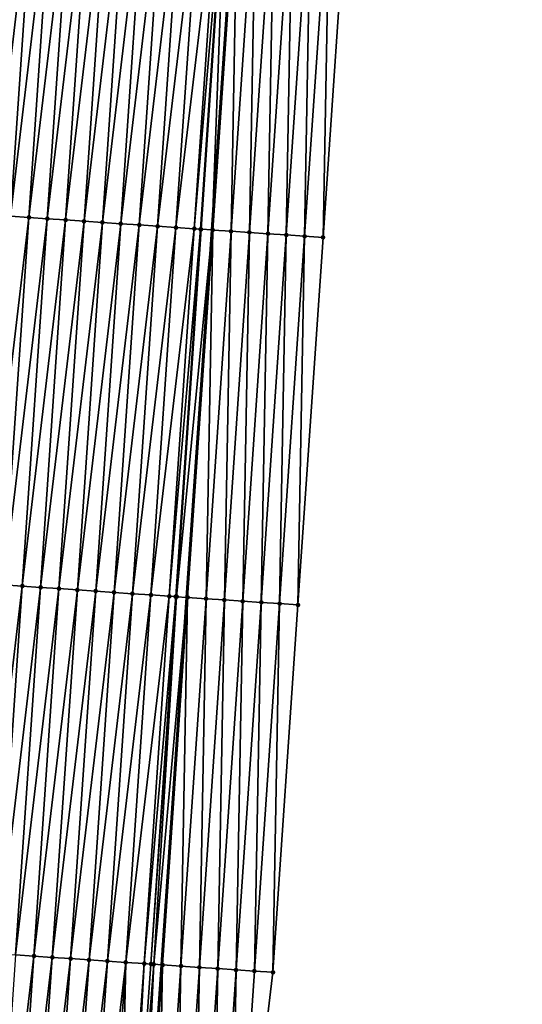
# Model space of a CAD drawing. Header units: feet. Extents: x 2017353 to 2024169, y 808050 to 818690.
# Tile 90 of 256: x 2023565 to 2023592, y 811357 to 811410. Entities that reach past the tile are written whole.
import ezdxf

# ---------------------------------------------------------------- set-up
doc = ezdxf.new("R2010")
doc.units = ezdxf.units.FT
doc.header["$MEASUREMENT"] = 0
for name, color, linetype, lineweight in [('EP_Travel Lane', 172, 'Continuous', 53), ('SB-Road Shots', 141, 'Continuous', 100), ('SB-Road X-Section', 40, 'Continuous', 13)]:
    doc.layers.add(name, color=color, linetype=linetype, lineweight=lineweight)
doc.layers.add('I-77-MM15-17_SB-Surface-BORDER', color=7, linetype='Continuous')
doc.layers.add('I-77-MM15-17_SB-Surface-TIN', color=7, linetype='Continuous')

msp = doc.modelspace()

# ---------------------------------------------------------------- linework, layer by layer
at = {"layer": 'EP_Travel Lane'}
msp.add_polyline3d([(2023567.18031618, 811279.3939575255, 320.1614536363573), (2023568.589652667, 811299.3339536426, 320.8021809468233), (2023569.999047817, 811319.2747797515, 321.4175277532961), (2023571.38053026, 811339.2467357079, 322.0520526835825), (2023572.744082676, 811359.1902899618, 322.6817443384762), (2023574.107673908, 811379.1344119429, 323.2923498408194), (2023575.471288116, 811399.0788699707, 323.8916580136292), (2023576.834903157, 811419.0233401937, 324.4905560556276), (2023578.198521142, 811438.967853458, 325.0880071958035), (2023579.562068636, 811458.9113357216, 325.7201228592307), (2023580.925694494, 811478.8559641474, 326.313700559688), (2023582.289380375, 811498.8014704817, 326.8777642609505), (2023583.653074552, 811518.7470981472, 327.4377508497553), (2023585.049399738, 811538.6586543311, 327.9802378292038), (2023586.46668527, 811558.6015391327, 328.5107749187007), (2023587.883992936, 811578.544735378, 329.0270137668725), (2023589.301378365, 811598.4890258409, 329.4930151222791)], dxfattribs=at)
at = {"layer": 'I-77-MM15-17_SB-Surface-BORDER', "color": 3, "linetype": 'Continuous', "lineweight": -3}
msp.add_polyline3d([(2023592.310642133, 811598.2756217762, 329.4737199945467), (2023590.893465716, 811578.3311413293, 329.0157191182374), (2023589.476391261, 811558.388095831, 328.491837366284), (2023589.056928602, 811538.3759568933, 327.8860563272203), (2023587.662680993, 811518.4773246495, 327.3121175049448), (2023587.299861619, 811498.465883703, 326.6696609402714), (2023585.939185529, 811478.5199303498, 326.1136857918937), (2023584.578525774, 811458.5742164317, 325.5496612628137), (2023584.215761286, 811438.5635800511, 324.8801512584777), (2023582.855196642, 811418.6192603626, 324.2692525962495), (2023581.494570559, 811398.6740400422, 323.6886316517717), (2023580.133998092, 811378.7296056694, 323.0815883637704), (2023578.773467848, 811358.7857902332, 322.4537376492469), (2023576.415102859, 811338.9077844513, 321.9015385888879), (2023575.034738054, 811318.924020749, 321.2605732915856), (2023573.625428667, 811298.9843918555, 320.6086090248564), (2023572.21616429, 811279.0453998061, 319.9371728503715)], dxfattribs=at)
at = {"layer": 'I-77-MM15-17_SB-Surface-TIN', "color": 128, "linetype": 'Continuous', "lineweight": -3}
for points in [[(2023565.894517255, 811419.7748367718, 324.3177680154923), (2023564.896854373, 811419.8431657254, 324.3087253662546), (2023563.536257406, 811399.8983722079, 323.7137559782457)], [(2023564.533895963, 811399.8296866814, 323.7347859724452), (2023565.894517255, 811419.7748367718, 324.3177680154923), (2023563.536257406, 811399.8983722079, 323.7137559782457)], [(2023564.533895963, 811399.8296866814, 323.7347859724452), (2023566.892153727, 811419.7061206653, 324.339826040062), (2023565.894517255, 811419.7748367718, 324.3177680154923)], [(2023564.533895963, 811399.8296866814, 323.7347859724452), (2023565.531531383, 811399.7609551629, 323.7573621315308), (2023566.892153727, 811419.7061206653, 324.339826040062)], [(2023565.531531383, 811399.7609551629, 323.7573621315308), (2023567.88979591, 811419.637488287, 324.3590692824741), (2023566.892153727, 811419.7061206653, 324.339826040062)], [(2023565.531531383, 811399.7609551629, 323.7573621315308), (2023566.529177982, 811399.6923875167, 323.7744291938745), (2023567.88979591, 811419.637488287, 324.3590692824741)], [(2023566.529177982, 811399.6923875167, 323.7744291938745), (2023568.887442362, 811419.568918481, 324.3762089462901), (2023567.88979591, 811419.637488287, 324.3590692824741)], [(2023566.529177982, 811399.6923875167, 323.7744291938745), (2023567.52682601, 811399.6238408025, 323.7907925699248), (2023568.887442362, 811419.568918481, 324.3762089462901)], [(2023567.52682601, 811399.6238408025, 323.7907925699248), (2023569.885095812, 811419.5004512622, 324.3898998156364), (2023568.887442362, 811419.568918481, 324.3762089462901)], [(2023567.52682601, 811399.6238408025, 323.7907925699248), (2023568.524478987, 811399.5553666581, 323.804716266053), (2023569.885095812, 811419.5004512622, 324.3898998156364)], [(2023568.524478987, 811399.5553666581, 323.804716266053), (2023570.882746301, 811419.4319406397, 324.4050498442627), (2023569.885095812, 811419.5004512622, 324.3898998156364)], [(2023568.524478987, 811399.5553666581, 323.804716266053), (2023569.522133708, 811399.4869180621, 323.8177810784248), (2023570.882746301, 811419.4319406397, 324.4050498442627)], [(2023569.522133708, 811399.4869180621, 323.8177810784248), (2023571.880401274, 811419.3634957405, 324.4179903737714), (2023570.882746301, 811419.4319406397, 324.4050498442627)], [(2023569.522133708, 811399.4869180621, 323.8177810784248), (2023570.519788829, 811399.4184753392, 323.8306484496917), (2023571.880401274, 811419.3634957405, 324.4179903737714)], [(2023570.519788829, 811399.4184753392, 323.8306484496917), (2023572.878055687, 811419.295042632, 324.4312068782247), (2023571.880401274, 811419.3634957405, 324.4179903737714)], [(2023570.519788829, 811399.4184753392, 323.8306484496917), (2023571.517446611, 811399.3500716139, 323.8422047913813), (2023572.878055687, 811419.295042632, 324.4312068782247)], [(2023571.517446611, 811399.3500716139, 323.8422047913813), (2023573.87570054, 811419.2264493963, 324.4491342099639), (2023572.878055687, 811419.295042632, 324.4312068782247)], [(2023571.517446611, 811399.3500716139, 323.8422047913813), (2023572.515096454, 811399.2815515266, 323.8576730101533), (2023573.87570054, 811419.2264493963, 324.4491342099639)], [(2023572.515096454, 811399.2815515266, 323.8576730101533), (2023574.873342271, 811419.1578103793, 324.4686006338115), (2023573.87570054, 811419.2264493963, 324.4491342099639)], [(2023572.515096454, 811399.2815515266, 323.8576730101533), (2023573.512740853, 811399.2129516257, 323.8758244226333), (2023574.873342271, 811419.1578103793, 324.4686006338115)], [(2023573.512740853, 811399.2129516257, 323.8758244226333), (2023575.870985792, 811419.0891976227, 324.4871842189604), (2023574.873342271, 811419.1578103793, 324.4686006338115)], [(2023573.512740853, 811399.2129516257, 323.8758244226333), (2023574.510385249, 811399.1443516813, 323.8939772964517), (2023575.870985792, 811419.0891976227, 324.4871842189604)], [(2023574.510385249, 811399.1443516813, 323.8939772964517), (2023576.183948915, 811419.0676171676, 324.4949036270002), (2023575.870985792, 811419.0891976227, 324.4871842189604)], [(2023574.510385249, 811399.1443516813, 323.8939772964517), (2023574.852015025, 811399.1208106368, 323.9018641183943), (2023576.183948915, 811419.0676171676, 324.4949036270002)], [(2023574.852015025, 811399.1208106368, 323.9018641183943), (2023576.223855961, 811419.0648917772, 324.4950041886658), (2023576.183948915, 811419.0676171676, 324.4949036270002)], [(2023574.852015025, 811399.1208106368, 323.9018641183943), (2023574.872728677, 811399.1193959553, 323.9019188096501), (2023576.223855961, 811419.0648917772, 324.4950041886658)], [(2023574.872728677, 811399.1193959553, 323.9019188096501), (2023575.471288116, 811399.0788699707, 323.8916580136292), (2023576.223855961, 811419.0648917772, 324.4950041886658)], [(2023576.223855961, 811419.0648917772, 324.4950041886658), (2023575.471288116, 811399.0788699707, 323.8916580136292), (2023576.834903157, 811419.0233401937, 324.4905560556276)], [(2023575.508072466, 811399.0763794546, 323.8910274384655), (2023576.834903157, 811419.0233401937, 324.4905560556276), (2023575.471288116, 811399.0788699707, 323.8916580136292)], [(2023575.508072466, 811399.0763794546, 323.8910274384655), (2023576.868660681, 811419.0210446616, 324.4903103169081), (2023576.834903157, 811419.0233401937, 324.4905560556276)], [(2023575.508072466, 811399.0763794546, 323.8910274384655), (2023576.505838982, 811399.0095696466, 323.8489991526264), (2023576.868660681, 811419.0210446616, 324.4903103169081)], [(2023576.505838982, 811399.0095696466, 323.8489991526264), (2023577.866427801, 811418.9542437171, 324.447984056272), (2023576.868660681, 811419.0210446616, 324.4903103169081)], [(2023576.505838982, 811399.0095696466, 323.8489991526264), (2023577.503565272, 811398.9421701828, 323.8267940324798), (2023577.866427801, 811418.9542437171, 324.447984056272)], [(2023577.503565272, 811398.9421701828, 323.8267940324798), (2023578.864169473, 811418.8870697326, 324.4181987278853), (2023577.866427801, 811418.9542437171, 324.447984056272)], [(2023577.503565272, 811398.9421701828, 323.8267940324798), (2023578.501294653, 811398.8748160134, 323.8030661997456), (2023578.864169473, 811418.8870697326, 324.4181987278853)], [(2023578.501294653, 811398.8748160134, 323.8030661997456), (2023579.861907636, 811418.8198443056, 324.390142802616), (2023578.864169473, 811418.8870697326, 324.4181987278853)], [(2023578.501294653, 811398.8748160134, 323.8030661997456), (2023579.499047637, 811398.8078078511, 323.7677062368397), (2023579.861907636, 811418.8198443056, 324.390142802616)], [(2023579.499047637, 811398.8078078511, 323.7677062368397), (2023580.859665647, 811418.7529098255, 324.3523057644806), (2023579.861907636, 811418.8198443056, 324.390142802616)], [(2023579.499047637, 811398.8078078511, 323.7677062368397), (2023580.496806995, 811398.7408931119, 323.7292055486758), (2023580.859665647, 811418.7529098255, 324.3523057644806)], [(2023580.496806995, 811398.7408931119, 323.7292055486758), (2023581.857431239, 811418.6860864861, 324.3107323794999), (2023580.859665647, 811418.7529098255, 324.3523057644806)], [(2023580.496806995, 811398.7408931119, 323.7292055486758), (2023581.494570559, 811398.6740400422, 323.6886316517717), (2023581.857431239, 811418.6860864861, 324.3107323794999)], [(2023581.494570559, 811398.6740400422, 323.6886316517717), (2023582.855196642, 811418.6192603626, 324.2692525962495), (2023581.857431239, 811418.6860864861, 324.3107323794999)], [(2023563.173316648, 811379.885151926, 323.1311174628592), (2023565.531531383, 811399.7609551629, 323.7573621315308), (2023564.533895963, 811399.8296866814, 323.7347859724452)], [(2023563.173316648, 811379.885151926, 323.1311174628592), (2023564.170952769, 811379.8164306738, 323.1533484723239), (2023565.531531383, 811399.7609551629, 323.7573621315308)], [(2023564.170952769, 811379.8164306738, 323.1533484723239), (2023566.529177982, 811399.6923875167, 323.7744291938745), (2023565.531531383, 811399.7609551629, 323.7573621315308)], [(2023564.170952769, 811379.8164306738, 323.1533484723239), (2023565.168594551, 811379.7477924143, 323.1727894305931), (2023566.529177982, 811399.6923875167, 323.7744291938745)], [(2023565.168594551, 811379.7477924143, 323.1727894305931), (2023567.52682601, 811399.6238408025, 323.7907925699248), (2023566.529177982, 811399.6923875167, 323.7744291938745)], [(2023565.168594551, 811379.7477924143, 323.1727894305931), (2023566.166240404, 811379.6792138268, 323.1902243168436), (2023567.52682601, 811399.6238408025, 323.7907925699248)], [(2023566.166240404, 811379.6792138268, 323.1902243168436), (2023568.524478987, 811399.5553666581, 323.804716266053), (2023567.52682601, 811399.6238408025, 323.7907925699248)], [(2023566.166240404, 811379.6792138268, 323.1902243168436), (2023567.163887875, 811379.6106589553, 323.2068619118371), (2023568.524478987, 811399.5553666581, 323.804716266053)], [(2023567.163887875, 811379.6106589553, 323.2068619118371), (2023569.522133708, 811399.4869180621, 323.8177810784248), (2023568.524478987, 811399.5553666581, 323.804716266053)], [(2023567.163887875, 811379.6106589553, 323.2068619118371), (2023568.161544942, 811379.5422447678, 323.2187699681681), (2023569.522133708, 811399.4869180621, 323.8177810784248)], [(2023568.161544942, 811379.5422447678, 323.2187699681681), (2023570.519788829, 811399.4184753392, 323.8306484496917), (2023569.522133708, 811399.4869180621, 323.8177810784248)], [(2023568.161544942, 811379.5422447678, 323.2187699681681), (2023569.159203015, 811379.4738453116, 323.2301827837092), (2023570.519788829, 811399.4184753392, 323.8306484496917)], [(2023569.159203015, 811379.4738453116, 323.2301827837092), (2023571.517446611, 811399.3500716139, 323.8422047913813), (2023570.519788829, 811399.4184753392, 323.8306484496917)], [(2023569.159203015, 811379.4738453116, 323.2301827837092), (2023570.156856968, 811379.4053854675, 323.2436257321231), (2023571.517446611, 811399.3500716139, 323.8422047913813)], [(2023570.156856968, 811379.4053854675, 323.2436257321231), (2023572.515096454, 811399.2815515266, 323.8576730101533), (2023571.517446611, 811399.3500716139, 323.8422047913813)], [(2023570.156856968, 811379.4053854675, 323.2436257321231), (2023571.154506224, 811379.3368567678, 323.2593834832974), (2023572.515096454, 811399.2815515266, 323.8576730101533)], [(2023571.154506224, 811379.3368567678, 323.2593834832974), (2023573.512740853, 811399.2129516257, 323.8758244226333), (2023572.515096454, 811399.2815515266, 323.8576730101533)], [(2023571.154506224, 811379.3368567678, 323.2593834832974), (2023572.152145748, 811379.2681853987, 323.2799375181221), (2023573.512740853, 811399.2129516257, 323.8758244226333)], [(2023572.152145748, 811379.2681853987, 323.2799375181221), (2023574.510385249, 811399.1443516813, 323.8939772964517), (2023573.512740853, 811399.2129516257, 323.8758244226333)], [(2023572.152145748, 811379.2681853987, 323.2799375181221), (2023573.149800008, 811379.199730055, 323.2932291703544), (2023574.510385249, 811399.1443516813, 323.8939772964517)], [(2023573.149800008, 811379.199730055, 323.2932291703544), (2023574.852015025, 811399.1208106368, 323.9018641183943), (2023574.510385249, 811399.1443516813, 323.8939772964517)], [(2023573.149800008, 811379.199730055, 323.2932291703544), (2023573.502983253, 811379.1754453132, 323.2996282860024), (2023574.852015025, 811399.1208106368, 323.9018641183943)], [(2023573.502983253, 811379.1754453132, 323.2996282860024), (2023574.872728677, 811399.1193959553, 323.9019188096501), (2023574.852015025, 811399.1208106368, 323.9018641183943)], [(2023573.502983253, 811379.1754453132, 323.2996282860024), (2023573.55087166, 811379.172174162, 323.2997719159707), (2023574.872728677, 811399.1193959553, 323.9019188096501)], [(2023573.55087166, 811379.172174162, 323.2997719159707), (2023575.471288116, 811399.0788699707, 323.8916580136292), (2023574.872728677, 811399.1193959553, 323.9019188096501)], [(2023573.55087166, 811379.172174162, 323.2997719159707), (2023574.107673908, 811379.1344119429, 323.2923498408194), (2023575.471288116, 811399.0788699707, 323.8916580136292)], [(2023574.147484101, 811379.1317120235, 323.2918191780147), (2023575.471288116, 811399.0788699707, 323.8916580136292), (2023574.107673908, 811379.1344119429, 323.2923498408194)], [(2023574.147484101, 811379.1317120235, 323.2918191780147), (2023575.508072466, 811399.0763794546, 323.8910274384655), (2023575.471288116, 811399.0788699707, 323.8916580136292)], [(2023574.147484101, 811379.1317120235, 323.2918191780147), (2023575.145241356, 811379.064766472, 323.2543543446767), (2023575.508072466, 811399.0763794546, 323.8910274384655)], [(2023575.145241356, 811379.064766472, 323.2543543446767), (2023576.505838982, 811399.0095696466, 323.8489991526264), (2023575.508072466, 811399.0763794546, 323.8910274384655)], [(2023575.145241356, 811379.064766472, 323.2543543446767), (2023576.142983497, 811378.997599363, 323.2243378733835), (2023576.505838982, 811399.0095696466, 323.8489991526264)], [(2023576.142983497, 811378.997599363, 323.2243378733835), (2023577.503565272, 811398.9421701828, 323.8267940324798), (2023576.505838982, 811399.0095696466, 323.8489991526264)], [(2023576.142983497, 811378.997599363, 323.2243378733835), (2023577.140720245, 811378.930353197, 323.1969791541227), (2023577.503565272, 811398.9421701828, 323.8267940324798)], [(2023577.140720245, 811378.930353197, 323.1969791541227), (2023578.501294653, 811398.8748160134, 323.8030661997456), (2023577.503565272, 811398.9421701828, 323.8267940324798)], [(2023577.140720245, 811378.930353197, 323.1969791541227), (2023578.138481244, 811378.8634625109, 323.1576698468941), (2023578.501294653, 811398.8748160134, 323.8030661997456)], [(2023578.138481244, 811378.8634625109, 323.1576698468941), (2023579.499047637, 811398.8078078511, 323.7677062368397), (2023578.501294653, 811398.8748160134, 323.8030661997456)], [(2023578.138481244, 811378.8634625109, 323.1576698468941), (2023579.136241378, 811378.7965591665, 323.1187860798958), (2023579.499047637, 811398.8078078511, 323.7677062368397)], [(2023579.136241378, 811378.7965591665, 323.1187860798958), (2023580.496806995, 811398.7408931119, 323.7292055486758), (2023579.499047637, 811398.8078078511, 323.7677062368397)], [(2023579.136241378, 811378.7965591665, 323.1187860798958), (2023580.133998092, 811378.7296056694, 323.0815883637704), (2023580.496806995, 811398.7408931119, 323.7292055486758)], [(2023580.133998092, 811378.7296056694, 323.0815883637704), (2023581.494570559, 811398.6740400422, 323.6886316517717), (2023580.496806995, 811398.7408931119, 323.7292055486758)], [(2023562.81038546, 811359.8720719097, 322.5437634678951), (2023565.168594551, 811379.7477924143, 323.1727894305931), (2023564.170952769, 811379.8164306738, 323.1533484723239)], [(2023562.81038546, 811359.8720719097, 322.5437634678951), (2023563.808031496, 811359.8034960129, 322.56110789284), (2023565.168594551, 811379.7477924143, 323.1727894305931)], [(2023563.808031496, 811359.8034960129, 322.56110789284), (2023566.166240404, 811379.6792138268, 323.1902243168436), (2023565.168594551, 811379.7477924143, 323.1727894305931)], [(2023563.808031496, 811359.8034960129, 322.56110789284), (2023564.805679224, 811359.7349449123, 322.5776187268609), (2023566.166240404, 811379.6792138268, 323.1902243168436)], [(2023564.805679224, 811359.7349449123, 322.5776187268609), (2023567.163887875, 811379.6106589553, 323.2068619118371), (2023566.166240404, 811379.6792138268, 323.1902243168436)], [(2023564.805679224, 811359.7349449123, 322.5776187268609), (2023565.803325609, 811359.6663741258, 322.5947913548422), (2023567.163887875, 811379.6106589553, 323.2068619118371)], [(2023565.803325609, 811359.6663741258, 322.5947913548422), (2023568.161544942, 811379.5422447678, 323.2187699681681), (2023567.163887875, 811379.6106589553, 323.2068619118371)], [(2023565.803325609, 811359.6663741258, 322.5947913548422), (2023566.800983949, 811359.5979785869, 322.6060724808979), (2023568.161544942, 811379.5422447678, 323.2187699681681)], [(2023566.800983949, 811359.5979785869, 322.6060724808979), (2023569.159203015, 811379.4738453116, 323.2301827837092), (2023568.161544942, 811379.5422447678, 323.2187699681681)], [(2023567.798640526, 811359.5295572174, 322.6182219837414), (2023569.159203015, 811379.4738453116, 323.2301827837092), (2023566.800983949, 811359.5979785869, 322.6060724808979)], [(2023567.798640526, 811359.5295572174, 322.6182219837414), (2023570.156856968, 811379.4053854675, 323.2436257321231), (2023569.159203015, 811379.4738453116, 323.2301827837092)], [(2023567.798640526, 811359.5295572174, 322.6182219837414), (2023568.796298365, 811359.4611543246, 322.629750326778), (2023570.156856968, 811379.4053854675, 323.2436257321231)], [(2023568.796298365, 811359.4611543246, 322.629750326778), (2023571.154506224, 811379.3368567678, 323.2593834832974), (2023570.156856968, 811379.4053854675, 323.2436257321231)], [(2023568.796298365, 811359.4611543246, 322.629750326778), (2023569.793948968, 811359.3926453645, 322.6448444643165), (2023571.154506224, 811379.3368567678, 323.2593834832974)], [(2023569.793948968, 811359.3926453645, 322.6448444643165), (2023572.152145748, 811379.2681853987, 323.2799375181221), (2023571.154506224, 811379.3368567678, 323.2593834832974)], [(2023569.793948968, 811359.3926453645, 322.6448444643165), (2023570.791590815, 811359.3240080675, 322.664253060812), (2023572.152145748, 811379.2681853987, 323.2799375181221)], [(2023570.791590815, 811359.3240080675, 322.664253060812), (2023573.149800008, 811379.199730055, 323.2932291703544), (2023572.152145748, 811379.2681853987, 323.2799375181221)], [(2023570.791590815, 811359.3240080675, 322.664253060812), (2023571.78924052, 811359.2554859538, 322.6797894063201), (2023573.149800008, 811379.199730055, 323.2932291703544)], [(2023571.78924052, 811359.2554859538, 322.6797894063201), (2023573.502983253, 811379.1754453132, 323.2996282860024), (2023573.149800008, 811379.199730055, 323.2932291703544)], [(2023571.78924052, 811359.2554859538, 322.6797894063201), (2023572.150448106, 811359.2306767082, 322.685422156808), (2023573.502983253, 811379.1754453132, 323.2996282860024)], [(2023572.150448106, 811359.2306767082, 322.685422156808), (2023573.55087166, 811379.172174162, 323.2997719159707), (2023573.502983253, 811379.1754453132, 323.2996282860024)], [(2023572.150448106, 811359.2306767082, 322.685422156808), (2023572.307510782, 811359.2199495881, 322.6858435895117), (2023573.55087166, 811379.172174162, 323.2997719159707)], [(2023572.307510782, 811359.2199495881, 322.6858435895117), (2023574.107673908, 811379.1344119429, 323.2923498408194), (2023573.55087166, 811379.172174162, 323.2997719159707)], [(2023572.307510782, 811359.2199495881, 322.6858435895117), (2023572.744082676, 811359.1902899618, 322.6817443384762), (2023574.107673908, 811379.1344119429, 323.2923498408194)], [(2023572.786918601, 811359.1873797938, 322.6813421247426), (2023574.107673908, 811379.1344119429, 323.2923498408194), (2023572.744082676, 811359.1902899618, 322.6817443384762)], [(2023572.786918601, 811359.1873797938, 322.6813421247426), (2023574.147484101, 811379.1317120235, 323.2918191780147), (2023574.107673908, 811379.1344119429, 323.2923498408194)], [(2023572.786918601, 811359.1873797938, 322.6813421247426), (2023573.784693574, 811359.1206939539, 322.6351462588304), (2023574.147484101, 811379.1317120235, 323.2918191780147)], [(2023573.784693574, 811359.1206939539, 322.6351462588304), (2023575.145241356, 811379.064766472, 323.2543543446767), (2023574.147484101, 811379.1317120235, 323.2918191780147)], [(2023573.784693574, 811359.1206939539, 322.6351462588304), (2023574.782431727, 811359.0534683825, 322.6070951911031), (2023575.145241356, 811379.064766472, 323.2543543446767)], [(2023574.782431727, 811359.0534683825, 322.6070951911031), (2023576.142983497, 811378.997599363, 323.2243378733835), (2023575.145241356, 811379.064766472, 323.2543543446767)], [(2023574.782431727, 811359.0534683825, 322.6070951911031), (2023575.780163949, 811358.9861558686, 322.5819669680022), (2023576.142983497, 811378.997599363, 323.2243378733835)], [(2023575.780163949, 811358.9861558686, 322.5819669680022), (2023577.140720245, 811378.930353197, 323.1969791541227), (2023576.142983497, 811378.997599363, 323.2243378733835)], [(2023575.780163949, 811358.9861558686, 322.5819669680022), (2023576.777922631, 811358.9192312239, 322.5437992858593), (2023577.140720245, 811378.930353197, 323.1969791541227)], [(2023576.777922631, 811358.9192312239, 322.5437992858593), (2023578.138481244, 811378.8634625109, 323.1576698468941), (2023577.140720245, 811378.930353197, 323.1969791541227)], [(2023576.777922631, 811358.9192312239, 322.5437992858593), (2023577.7756964, 811358.8525277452, 322.4981963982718), (2023578.138481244, 811378.8634625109, 323.1576698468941)], [(2023577.7756964, 811358.8525277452, 322.4981963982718), (2023579.136241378, 811378.7965591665, 323.1187860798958), (2023578.138481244, 811378.8634625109, 323.1576698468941)], [(2023577.7756964, 811358.8525277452, 322.4981963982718), (2023578.773467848, 811358.7857902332, 322.4537376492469), (2023579.136241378, 811378.7965591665, 323.1187860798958)], [(2023578.773467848, 811358.7857902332, 322.4537376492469), (2023580.133998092, 811378.7296056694, 323.0815883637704), (2023579.136241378, 811378.7965591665, 323.1187860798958)], [(2023563.445125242, 811339.7907815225, 321.9614655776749), (2023565.803325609, 811359.6663741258, 322.5947913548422), (2023564.805679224, 811359.7349449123, 322.5776187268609)], [(2023563.445125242, 811339.7907815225, 321.9614655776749), (2023564.442779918, 811339.7223322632, 321.9745526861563), (2023565.803325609, 811359.6663741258, 322.5947913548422)], [(2023564.442779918, 811339.7223322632, 321.9745526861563), (2023566.800983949, 811359.5979785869, 322.6060724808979), (2023565.803325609, 811359.6663741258, 322.5947913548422)], [(2023564.442779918, 811339.7223322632, 321.9745526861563), (2023565.440433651, 811339.6538692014, 321.9881038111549), (2023566.800983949, 811359.5979785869, 322.6060724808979)], [(2023565.440433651, 811339.6538692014, 321.9881038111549), (2023567.798640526, 811359.5295572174, 322.6182219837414), (2023566.800983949, 811359.5979785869, 322.6060724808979)], [(2023565.440433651, 811339.6538692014, 321.9881038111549), (2023566.438084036, 811339.585357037, 322.0033056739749), (2023567.798640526, 811359.5295572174, 322.6182219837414)], [(2023566.438084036, 811339.585357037, 322.0033056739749), (2023568.796298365, 811359.4611543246, 322.629750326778), (2023567.798640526, 811359.5295572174, 322.6182219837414)], [(2023566.438084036, 811339.585357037, 322.0033056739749), (2023567.435740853, 811339.5169391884, 322.0153368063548), (2023568.796298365, 811359.4611543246, 322.629750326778)], [(2023567.435740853, 811339.5169391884, 322.0153368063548), (2023569.793948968, 811359.3926453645, 322.6448444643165), (2023568.796298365, 811359.4611543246, 322.629750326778)], [(2023567.435740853, 811339.5169391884, 322.0153368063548), (2023568.433392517, 811339.448445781, 322.0299080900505), (2023569.793948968, 811359.3926453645, 322.6448444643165)], [(2023568.433392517, 811339.448445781, 322.0299080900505), (2023570.791590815, 811359.3240080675, 322.664253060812), (2023569.793948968, 811359.3926453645, 322.6448444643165)], [(2023568.433392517, 811339.448445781, 322.0299080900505), (2023569.431041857, 811339.3799183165, 322.0456243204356), (2023570.791590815, 811359.3240080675, 322.664253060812)], [(2023569.431041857, 811339.3799183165, 322.0456243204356), (2023570.335251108, 811339.3179757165, 322.0542948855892), (2023570.791590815, 811359.3240080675, 322.664253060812)], [(2023570.335251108, 811339.3179757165, 322.0542948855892), (2023571.78924052, 811359.2554859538, 322.6797894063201), (2023570.791590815, 811359.3240080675, 322.664253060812)], [(2023570.335251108, 811339.3179757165, 322.0542948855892), (2023570.428704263, 811339.3115823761, 322.0549018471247), (2023571.78924052, 811359.2554859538, 322.6797894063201)], [(2023570.428704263, 811339.3115823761, 322.0549018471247), (2023570.741256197, 811339.2902248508, 322.0561001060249), (2023571.78924052, 811359.2554859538, 322.6797894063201)], [(2023570.741256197, 811339.2902248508, 322.0561001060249), (2023572.150448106, 811359.2306767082, 322.685422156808), (2023571.78924052, 811359.2554859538, 322.6797894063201)], [(2023570.741256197, 811339.2902248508, 322.0561001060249), (2023572.307510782, 811359.2199495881, 322.6858435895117), (2023572.150448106, 811359.2306767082, 322.685422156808)], [(2023570.741256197, 811339.2902248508, 322.0561001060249), (2023571.38053026, 811339.2467357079, 322.0520526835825), (2023572.307510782, 811359.2199495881, 322.6858435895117)], [(2023572.307510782, 811359.2199495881, 322.6858435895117), (2023571.38053026, 811339.2467357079, 322.0520526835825), (2023572.744082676, 811359.1902899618, 322.6817443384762)], [(2023571.426391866, 811339.243615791, 322.0517623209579), (2023572.744082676, 811359.1902899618, 322.6817443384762), (2023571.38053026, 811339.2467357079, 322.0520526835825)], [(2023571.426391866, 811339.243615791, 322.0517623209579), (2023572.786918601, 811359.1873797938, 322.6813421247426), (2023572.744082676, 811359.1902899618, 322.6817443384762)], [(2023571.426391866, 811339.243615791, 322.0517623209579), (2023572.424122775, 811339.1762840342, 322.0272810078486), (2023572.786918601, 811359.1873797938, 322.6813421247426)], [(2023572.424122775, 811339.1762840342, 322.0272810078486), (2023573.784693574, 811359.1206939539, 322.6351462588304), (2023572.786918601, 811359.1873797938, 322.6813421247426)], [(2023572.424122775, 811339.1762840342, 322.0272810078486), (2023573.421873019, 811339.1092357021, 321.9932714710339), (2023573.784693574, 811359.1206939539, 322.6351462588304)], [(2023573.421873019, 811339.1092357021, 321.9932714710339), (2023574.782431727, 811359.0534683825, 322.6070951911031), (2023573.784693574, 811359.1206939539, 322.6351462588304)], [(2023573.421873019, 811339.1092357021, 321.9932714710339), (2023574.419625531, 811339.0422206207, 321.9581441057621), (2023574.782431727, 811359.0534683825, 322.6070951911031)], [(2023574.419625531, 811339.0422206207, 321.9581441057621), (2023575.780163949, 811358.9861558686, 322.5819669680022), (2023574.782431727, 811359.0534683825, 322.6070951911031)], [(2023574.419625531, 811339.0422206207, 321.9581441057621), (2023575.417361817, 811338.9749676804, 321.9310131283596), (2023575.780163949, 811358.9861558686, 322.5819669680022)], [(2023575.417361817, 811338.9749676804, 321.9310131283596), (2023576.777922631, 811358.9192312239, 322.5437992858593), (2023575.780163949, 811358.9861558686, 322.5819669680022)], [(2023575.417361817, 811338.9749676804, 321.9310131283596), (2023576.415102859, 811338.9077844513, 321.9015385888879), (2023576.777922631, 811358.9192312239, 322.5437992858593)], [(2023576.415102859, 811338.9077844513, 321.9015385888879), (2023577.7756964, 811358.8525277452, 322.4981963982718), (2023576.777922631, 811358.9192312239, 322.5437992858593)], [(2023576.415102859, 811338.9077844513, 321.9015385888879), (2023578.773467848, 811358.7857902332, 322.4537376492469), (2023577.7756964, 811358.8525277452, 322.4981963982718)]]:
    msp.add_3dface(points, dxfattribs=at)
at = {"layer": 'SB-Road Shots', "lineweight": 100}
for p in [(2023565.531531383, 811399.7609551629, 323.7573621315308), (2023566.529177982, 811399.6923875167, 323.7744291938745), (2023567.52682601, 811399.6238408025, 323.7907925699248), (2023568.524478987, 811399.5553666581, 323.804716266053), (2023569.522133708, 811399.4869180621, 323.8177810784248), (2023570.519788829, 811399.4184753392, 323.8306484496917), (2023571.517446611, 811399.3500716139, 323.8422047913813), (2023572.515096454, 811399.2815515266, 323.8576730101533), (2023573.512740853, 811399.2129516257, 323.8758244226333), (2023574.510385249, 811399.1443516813, 323.8939772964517), (2023574.852015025, 811399.1208106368, 323.9018641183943), (2023574.872728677, 811399.1193959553, 323.9019188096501), (2023575.508072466, 811399.0763794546, 323.8910274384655), (2023576.505838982, 811399.0095696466, 323.8489991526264), (2023577.503565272, 811398.9421701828, 323.8267940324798), (2023578.501294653, 811398.8748160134, 323.8030661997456), (2023579.499047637, 811398.8078078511, 323.7677062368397), (2023580.496806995, 811398.7408931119, 323.7292055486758), (2023581.494570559, 811398.6740400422, 323.6886316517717), (2023565.168594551, 811379.7477924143, 323.1727894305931), (2023566.166240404, 811379.6792138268, 323.1902243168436), (2023567.163887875, 811379.6106589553, 323.2068619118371), (2023568.161544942, 811379.5422447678, 323.2187699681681), (2023569.159203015, 811379.4738453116, 323.2301827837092), (2023570.156856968, 811379.4053854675, 323.2436257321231), (2023571.154506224, 811379.3368567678, 323.2593834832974), (2023572.152145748, 811379.2681853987, 323.2799375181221), (2023573.149800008, 811379.199730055, 323.2932291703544), (2023573.502983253, 811379.1754453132, 323.2996282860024), (2023573.55087166, 811379.172174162, 323.2997719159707), (2023574.147484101, 811379.1317120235, 323.2918191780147), (2023575.145241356, 811379.064766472, 323.2543543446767), (2023576.142983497, 811378.997599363, 323.2243378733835), (2023577.140720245, 811378.930353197, 323.1969791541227), (2023578.138481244, 811378.8634625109, 323.1576698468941), (2023579.136241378, 811378.7965591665, 323.1187860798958), (2023580.133998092, 811378.7296056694, 323.0815883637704), (2023565.803325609, 811359.6663741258, 322.5947913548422), (2023566.800983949, 811359.5979785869, 322.6060724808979), (2023567.798640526, 811359.5295572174, 322.6182219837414), (2023568.796298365, 811359.4611543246, 322.629750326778), (2023569.793948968, 811359.3926453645, 322.6448444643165), (2023570.791590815, 811359.3240080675, 322.664253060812), (2023571.78924052, 811359.2554859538, 322.6797894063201), (2023572.150448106, 811359.2306767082, 322.685422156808), (2023572.307510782, 811359.2199495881, 322.6858435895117), (2023572.786918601, 811359.1873797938, 322.6813421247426), (2023573.784693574, 811359.1206939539, 322.6351462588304), (2023574.782431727, 811359.0534683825, 322.6070951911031), (2023575.780163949, 811358.9861558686, 322.5819669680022), (2023576.777922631, 811358.9192312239, 322.5437992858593), (2023577.7756964, 811358.8525277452, 322.4981963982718), (2023578.773467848, 811358.7857902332, 322.4537376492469)]:
    msp.add_point(p, dxfattribs=at)
at = {"layer": 'SB-Road X-Section', "extrusion": (0.06802974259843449, 0.9972380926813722, 0.02980168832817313), "elevation": 946831.0407741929, "flags": 128}
msp.add_lwpolyline([(-1963665.506350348, -27905.86986604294), (-1963664.506350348, -27905.82927411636), (-1963663.506350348, -27905.79075631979), (-1963662.506350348, -27905.7553806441), (-1963661.506350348, -27905.73164226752), (-1963660.506350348, -27905.70942728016), (-1963659.506350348, -27905.66738031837), (-1963658.869552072, -27905.65648410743), (-1963658.848790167, -27905.65653882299), (-1963658.506350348, -27905.66442914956), (-1963657.506350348, -27905.68259008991), (-1963656.506350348, -27905.70074956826), (-1963655.506350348, -27905.71622466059), (-1963654.506350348, -27905.72778613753), (-1963653.506350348, -27905.74065922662), (-1963652.506350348, -27905.75372984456), (-1963651.506350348, -27905.76765972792), (-1963650.506350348, -27905.78403037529), (-1963649.506350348, -27905.80110502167), (-1963648.506350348, -27905.82369121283), (-1963647.506350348, -27905.84473055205), (-1963646.506350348, -27905.86057845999), (-1963645.506350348, -27905.8776768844), (-1963644.506350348, -27905.89984847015), (-1963643.506350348, -27905.92076099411), (-1963642.506350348, -27905.93901698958), (-1963641.506350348, -27905.95617360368), (-1963640.506350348, -27905.97721413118), (-1963639.506350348, -27905.99971681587), (-1963638.506350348, -27906.01935248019), (-1963637.506350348, -27906.04066916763), (-1963636.506350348, -27906.06127647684), (-1963635.506350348, -27906.07725647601), (-1963634.506350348, -27906.08597984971), (-1963633.506350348, -27906.09005798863), (-1963632.506350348, -27906.09599976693), (-1963631.506350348, -27906.10219391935), (-1963630.506350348, -27906.10103378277), (-1963629.506350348, -27906.09852032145), (-1963628.506350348, -27906.10496877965), (-1963627.506350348, -27906.10234180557)], dxfattribs=at)
at = {"layer": 'SB-Road X-Section', "extrusion": (0.06802974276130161, 0.997238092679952, 0.02980168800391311), "elevation": 946811.0411025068, "flags": 128}
msp.add_lwpolyline([(-1963665.506196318, -27905.88058282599), (-1963664.506196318, -27905.84336858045), (-1963663.506196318, -27905.80446753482), (-1963662.506196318, -27905.76514075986), (-1963661.506196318, -27905.7377698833), (-1963660.506196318, -27905.70774007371), (-1963659.506196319, -27905.67025859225), (-1963658.908213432, -27905.66230232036), (-1963658.860213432, -27905.66244601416), (-1963658.506196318, -27905.66884797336), (-1963657.506196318, -27905.68214553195), (-1963656.506196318, -27905.7027087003), (-1963655.506196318, -27905.71847345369), (-1963654.506196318, -27905.73192237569), (-1963653.506196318, -27905.74334026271), (-1963652.506196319, -27905.75525361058), (-1963651.506196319, -27905.77189859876), (-1963650.506196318, -27905.78934123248), (-1963649.506196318, -27905.80879082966), (-1963648.506196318, -27905.83103171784), (-1963647.506196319, -27905.84475040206), (-1963646.506196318, -27905.86008322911), (-1963645.506196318, -27905.88098362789), (-1963644.506196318, -27905.90313961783), (-1963643.506196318, -27905.92403827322), (-1963642.506196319, -27905.94041123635), (-1963641.506196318, -27905.95713120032), (-1963640.506196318, -27905.97892828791), (-1963639.506196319, -27905.99921746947), (-1963638.506196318, -27906.01833398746), (-1963637.506196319, -27906.03869830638), (-1963636.506196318, -27906.05873741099), (-1963635.506196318, -27906.06760964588), (-1963634.506196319, -27906.07688725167), (-1963633.506196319, -27906.07501649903), (-1963632.506196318, -27906.08376633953), (-1963631.506196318, -27906.09064631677), (-1963630.506196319, -27906.08774173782), (-1963629.506196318, -27906.08540941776), (-1963628.506196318, -27906.08994823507), (-1963627.506196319, -27906.0957023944)], dxfattribs=at)
at = {"layer": 'SB-Road X-Section', "extrusion": (0.068029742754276, 0.9972380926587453, 0.02980168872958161), "elevation": 946791.041071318, "flags": 128}
msp.add_lwpolyline([(-1963665.50620164, -27905.91310095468), (-1963664.50620164, -27905.86862244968), (-1963663.50620164, -27905.82299929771), (-1963662.50620164, -27905.78481465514), (-1963661.50620164, -27905.7596752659), (-1963660.50620164, -27905.73161173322), (-1963659.50620164, -27905.68539533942), (-1963659.025688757, -27905.68089187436), (-1963658.868260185, -27905.68131349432), (-1963658.50620164, -27905.68694874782), (-1963657.50620164, -27905.70249199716), (-1963656.50620164, -27905.72190921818), (-1963655.50620164, -27905.73701006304), (-1963654.50620164, -27905.74854352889), (-1963653.50620164, -27905.76069843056), (-1963652.50620164, -27905.77198456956), (-1963651.50620164, -27905.78916482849), (-1963650.50620164, -27905.80568299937), (-1963649.50620164, -27905.82303513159), (-1963648.50620164, -27905.84568373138), (-1963647.50620164, -27905.86319307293), (-1963646.50620164, -27905.875420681), (-1963645.50620164, -27905.89287723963), (-1963644.50620164, -27905.91423957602), (-1963643.50620164, -27905.93195724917), (-1963642.50620164, -27905.94919940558), (-1963641.506201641, -27905.96672696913), (-1963640.50620164, -27905.98375497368), (-1963639.50620164, -27906.0043336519), (-1963638.50620164, -27906.02630153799), (-1963637.50620164, -27906.04464438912), (-1963636.50620164, -27906.06331314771), (-1963635.50620164, -27906.07715330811), (-1963634.50620164, -27906.08588037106), (-1963633.50620164, -27906.08982800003), (-1963632.50620164, -27906.09951402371), (-1963631.50620164, -27906.11713482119), (-1963630.50620164, -27906.12263362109), (-1963629.50620164, -27906.12479826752), (-1963628.50620164, -27906.13872023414)], dxfattribs=at)

doc.saveas('drawing.dxf')
